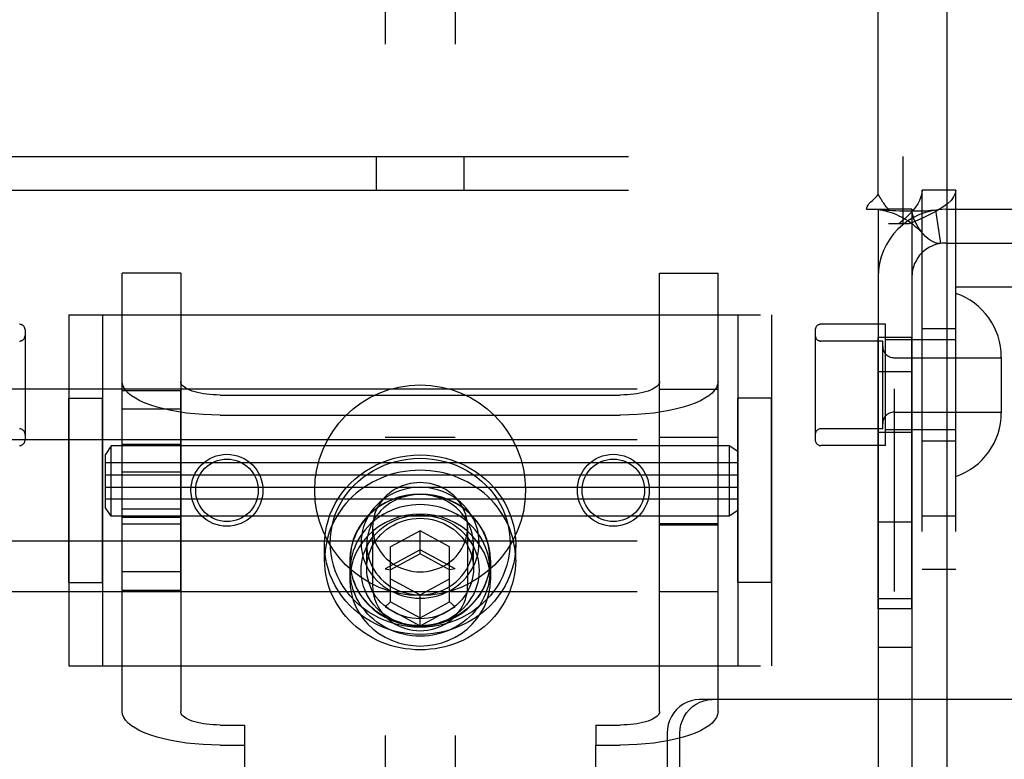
# Model space of a CAD drawing. Header units: inches. Extents: x 0 to 224, y 0 to 145.
# Tile 10 of 62: x 53.02 to 54.77, y 54.98 to 56.3. Entities that reach past the tile are written whole.
import ezdxf

# ---------------------------------------------------------------- set-up
doc = ezdxf.new("R2010")
doc.units = ezdxf.units.IN
doc.header["$LTSCALE"] = 12.302632
doc.header["$MEASUREMENT"] = 0
doc.linetypes.add('HIDDEN', pattern=[0.2, 0.1, -0.1])
doc.layers.get('0').update_dxf_attribs({"linetype": 'CONTINUOUS'})
doc.layers.add('02___PRT_ALL_AXES', color=7, linetype='CONTINUOUS')
doc.layers.add('DEFAULT_2', color=8, linetype='HIDDEN')

msp = doc.modelspace()

# ---------------------------------------------------------------- linework, layer by layer
at = {"color": 3, "linetype": 'Continuous'}
msp.add_line((54.6668, 23.4377), (54.6668, 85.7297), dxfattribs=at)
at = {"layer": '02___PRT_ALL_AXES', "color": 8, "linetype": 'HIDDEN'}
for p, q in [((54.6223, 52.9247), (54.6223, 55.9927)), ((54.6823, 52.9247), (54.6823, 55.9927)), ((54.5573, 55.7542), (54.4423, 55.7542)), ((54.5573, 55.5382), (54.5573, 55.7542)), ((54.6823, 55.7462), (54.6223, 55.7462)), ((54.5443, 55.2477), (54.5443, 55.7307)), ((54.6043, 55.7307), (54.5443, 55.7307)), ((54.6043, 55.2477), (54.6043, 55.7307)), ((54.6043, 55.6697), (54.5443, 55.6697)), ((54.1553, 55.2787), (54.1553, 55.6387)), ((54.1553, 55.6387), (54.2593, 55.6387)), ((54.2593, 55.2787), (54.2593, 55.6387)), ((53.1043, 55.2947), (53.1043, 55.6227)), ((53.1043, 55.6227), (53.1643, 55.6227)), ((53.1643, 55.2947), (53.1643, 55.6227)), ((53.1993, 55.281), (53.1993, 55.6364)), ((53.1993, 55.6364), (53.3033, 55.6364)), ((53.3033, 55.281), (53.3033, 55.6364)), ((54.2943, 55.2947), (54.2943, 55.6227)), ((54.3543, 55.6227), (54.2943, 55.6227)), ((54.3543, 55.2947), (54.3543, 55.6227)), ((53.1993, 55.6036), (53.3033, 55.6036)), ((54.1553, 55.5531), (54.2593, 55.5531)), ((54.6043, 55.5617), (54.5443, 55.5617)), ((54.2793, 55.5376), (53.1793, 55.5376)), ((53.3033, 55.5401), (53.1993, 55.5401)), ((54.5573, 55.5382), (54.4423, 55.5382)), ((54.6823, 55.5462), (54.6223, 55.5462)), ((53.1693, 55.4426), (53.1693, 55.5076)), ((54.2943, 55.5076), (53.1693, 55.5076)), ((53.1993, 55.4915), (53.3033, 55.4915)), ((54.2943, 55.4426), (53.1693, 55.4426)), ((54.2793, 55.4126), (53.1793, 55.4126)), ((53.1993, 55.4259), (53.3033, 55.4259)), ((54.6823, 55.4127), (54.6223, 55.4127)), ((53.3033, 55.4101), (53.1993, 55.4101)), ((54.1553, 55.3971), (54.2593, 55.3971)), ((54.6043, 55.4017), (54.5443, 55.4017)), ((53.5593, 55.3346), (53.5593, 55.3619)), ((53.8993, 55.3346), (53.8993, 55.3619)), ((53.6043, 55.3346), (53.6043, 55.299)), ((53.6048, 55.3161), (53.6048, 55.3346)), ((53.8538, 55.3161), (53.8538, 55.3346)), ((53.8543, 55.3346), (53.8543, 55.299)), ((53.1993, 55.3139), (53.3033, 55.3139)), ((54.6823, 55.3177), (54.6223, 55.3177)), ((53.1043, 55.2947), (53.1643, 55.2947)), ((54.3543, 55.2947), (54.2943, 55.2947)), ((53.1993, 55.281), (53.3033, 55.281)), ((54.1553, 55.2787), (54.2593, 55.2787)), ((54.6043, 55.2657), (54.5443, 55.2657)), ((54.6043, 55.2477), (54.5443, 55.2477)), ((54.6043, 55.1787), (54.5443, 55.1787))]:
    msp.add_line(p, q, dxfattribs=at)
for points in [[(53.8993, 55.3346), (53.899, 55.3429), (53.8983, 55.3513), (53.8972, 55.3595), (53.8955, 55.3678), (53.8935, 55.3759), (53.8909, 55.3839), (53.888, 55.3918), (53.8846, 55.3995), (53.8807, 55.4071), (53.8765, 55.4144), (53.8718, 55.4216), (53.8668, 55.4285), (53.8614, 55.4351), (53.8556, 55.4414), (53.8495, 55.4475), (53.843, 55.4533), (53.8362, 55.4587), (53.8292, 55.4638), (53.8218, 55.4685), (53.8143, 55.4729), (53.8064, 55.4769), (53.7984, 55.4805), (53.7902, 55.4837), (53.7818, 55.4865), (53.7733, 55.4889), (53.7646, 55.4908), (53.7559, 55.4923), (53.747, 55.4934), (53.7382, 55.4941), (53.7293, 55.4943), (53.7204, 55.4941), (53.7115, 55.4934), (53.7027, 55.4923), (53.6939, 55.4908), (53.6853, 55.4889), (53.6767, 55.4865), (53.6683, 55.4837), (53.6601, 55.4805), (53.6521, 55.4769), (53.6443, 55.4729), (53.6367, 55.4685), (53.6293, 55.4638), (53.6223, 55.4587), (53.6155, 55.4533), (53.6091, 55.4475), (53.6029, 55.4414), (53.5971, 55.4351), (53.5917, 55.4285), (53.5867, 55.4216), (53.582, 55.4144), (53.5778, 55.4071), (53.574, 55.3995), (53.5705, 55.3918), (53.5676, 55.3839), (53.5651, 55.3759), (53.563, 55.3678), (53.5614, 55.3595), (53.5602, 55.3513), (53.5595, 55.3429), (53.5593, 55.3346)], [(53.8543, 55.3346), (53.8536, 55.3469), (53.8515, 55.359), (53.8481, 55.3709), (53.8435, 55.3823), (53.8375, 55.3933), (53.8304, 55.4036), (53.8221, 55.4132), (53.8129, 55.4218), (53.8027, 55.4296), (53.7918, 55.4363), (53.7801, 55.4419), (53.7679, 55.4463), (53.7552, 55.4494), (53.7423, 55.4514), (53.7293, 55.452), (53.7162, 55.4514), (53.7033, 55.4494), (53.6906, 55.4463), (53.6784, 55.4419), (53.6668, 55.4363), (53.6558, 55.4296), (53.6456, 55.4218), (53.6364, 55.4132), (53.6281, 55.4036), (53.621, 55.3933), (53.6151, 55.3823), (53.6104, 55.3709), (53.607, 55.359), (53.605, 55.3469), (53.6043, 55.3346)], [(53.8538, 55.3346), (53.8535, 55.3416), (53.8529, 55.3487), (53.8517, 55.3556), (53.8501, 55.3626), (53.8481, 55.3694), (53.8457, 55.376), (53.8428, 55.3826), (53.8395, 55.3889), (53.8358, 55.3951), (53.8317, 55.401), (53.8273, 55.4067), (53.8224, 55.4121), (53.8173, 55.4173), (53.8118, 55.4221), (53.806, 55.4266), (53.8, 55.4308), (53.7937, 55.4347), (53.7871, 55.4381), (53.7804, 55.4412), (53.7734, 55.4439), (53.7663, 55.4463), (53.7591, 55.4481), (53.7517, 55.4496), (53.7443, 55.4507), (53.7368, 55.4513), (53.7293, 55.4515), (53.7217, 55.4513), (53.7143, 55.4507), (53.7068, 55.4496), (53.6995, 55.4481), (53.6922, 55.4463), (53.6851, 55.4439), (53.6782, 55.4412), (53.6714, 55.4381), (53.6648, 55.4347), (53.6585, 55.4308), (53.6525, 55.4266), (53.6467, 55.4221), (53.6412, 55.4173), (53.6361, 55.4121), (53.6313, 55.4067), (53.6268, 55.401), (53.6227, 55.3951), (53.619, 55.3889), (53.6157, 55.3826), (53.6128, 55.376), (53.6104, 55.3694), (53.6084, 55.3626), (53.6068, 55.3556), (53.6057, 55.3487), (53.605, 55.3416), (53.6048, 55.3346)], [(53.8538, 55.3161), (53.8535, 55.3232), (53.8529, 55.3302), (53.8517, 55.3372), (53.8501, 55.3441), (53.8481, 55.3509), (53.8457, 55.3576), (53.8428, 55.3641), (53.8395, 55.3705), (53.8358, 55.3766), (53.8317, 55.3825), (53.8273, 55.3882), (53.8224, 55.3937), (53.8173, 55.3988), (53.8118, 55.4037), (53.806, 55.4082), (53.8, 55.4124), (53.7937, 55.4162), (53.7871, 55.4197), (53.7804, 55.4228), (53.7734, 55.4255), (53.7663, 55.4278), (53.7591, 55.4297), (53.7517, 55.4312), (53.7443, 55.4322), (53.7368, 55.4329), (53.7293, 55.4331), (53.7217, 55.4329), (53.7143, 55.4322), (53.7068, 55.4312), (53.6995, 55.4297), (53.6922, 55.4278), (53.6851, 55.4255), (53.6782, 55.4228), (53.6714, 55.4197), (53.6648, 55.4162), (53.6585, 55.4124), (53.6525, 55.4082), (53.6467, 55.4037), (53.6412, 55.3988), (53.6361, 55.3937), (53.6313, 55.3882), (53.6268, 55.3825), (53.6227, 55.3766), (53.619, 55.3705), (53.6157, 55.3641), (53.6128, 55.3576), (53.6104, 55.3509), (53.6084, 55.3441), (53.6068, 55.3372), (53.6057, 55.3302), (53.605, 55.3232), (53.6048, 55.3161)], [(53.8543, 55.299), (53.8536, 55.3113), (53.8515, 55.3234), (53.8481, 55.3353), (53.8435, 55.3468), (53.8375, 55.3577), (53.8304, 55.368), (53.8221, 55.3776), (53.8129, 55.3863), (53.8027, 55.394), (53.7918, 55.4007), (53.7801, 55.4063), (53.7679, 55.4107), (53.7552, 55.4139), (53.7423, 55.4158), (53.7293, 55.4164), (53.7162, 55.4158), (53.7033, 55.4139), (53.6906, 55.4107), (53.6784, 55.4063), (53.6668, 55.4007), (53.6558, 55.394), (53.6456, 55.3863), (53.6364, 55.3776), (53.6281, 55.368), (53.621, 55.3577), (53.6151, 55.3468), (53.6104, 55.3353), (53.607, 55.3234), (53.605, 55.3113), (53.6043, 55.299)], [(53.8993, 55.3346), (53.899, 55.3262), (53.8983, 55.3179), (53.8972, 55.3096), (53.8955, 55.3013), (53.8935, 55.2932), (53.8909, 55.2852), (53.888, 55.2773), (53.8846, 55.2696), (53.8807, 55.262), (53.8765, 55.2547), (53.8718, 55.2476), (53.8668, 55.2407), (53.8614, 55.234), (53.8556, 55.2277), (53.8495, 55.2216), (53.843, 55.2158), (53.8362, 55.2104), (53.8292, 55.2053), (53.8218, 55.2006), (53.8143, 55.1962), (53.8064, 55.1922), (53.7984, 55.1886), (53.7902, 55.1854), (53.7818, 55.1826), (53.7733, 55.1803), (53.7646, 55.1783), (53.7559, 55.1768), (53.747, 55.1757), (53.7382, 55.175), (53.7293, 55.1748), (53.7204, 55.175), (53.7115, 55.1757), (53.7027, 55.1768), (53.6939, 55.1783), (53.6853, 55.1803), (53.6767, 55.1826), (53.6683, 55.1854), (53.6601, 55.1886), (53.6521, 55.1922), (53.6443, 55.1962), (53.6367, 55.2006), (53.6293, 55.2053), (53.6223, 55.2104), (53.6155, 55.2158), (53.6091, 55.2216), (53.6029, 55.2277), (53.5971, 55.234), (53.5917, 55.2407), (53.5867, 55.2476), (53.582, 55.2547), (53.5778, 55.262), (53.574, 55.2696), (53.5705, 55.2773), (53.5676, 55.2852), (53.5651, 55.2932), (53.563, 55.3013), (53.5614, 55.3096), (53.5602, 55.3179), (53.5595, 55.3262), (53.5593, 55.3346)], [(53.6043, 55.3346), (53.605, 55.3222), (53.607, 55.3101), (53.6104, 55.2983), (53.6151, 55.2868), (53.621, 55.2758), (53.6281, 55.2655), (53.6364, 55.256), (53.6456, 55.2473), (53.6558, 55.2395), (53.6668, 55.2328), (53.6784, 55.2273), (53.6906, 55.2228), (53.7033, 55.2197), (53.7162, 55.2177), (53.7293, 55.2171), (53.7423, 55.2177), (53.7552, 55.2197), (53.7679, 55.2228), (53.7801, 55.2273), (53.7918, 55.2328), (53.8027, 55.2395), (53.8129, 55.2473), (53.8221, 55.256), (53.8304, 55.2655), (53.8375, 55.2758), (53.8435, 55.2868), (53.8481, 55.2983), (53.8515, 55.3101), (53.8536, 55.3222), (53.8543, 55.3346)], [(53.8538, 55.3346), (53.8535, 55.3275), (53.8529, 55.3205), (53.8517, 55.3135), (53.8501, 55.3066), (53.8481, 55.2998), (53.8457, 55.2931), (53.8428, 55.2865), (53.8395, 55.2802), (53.8358, 55.274), (53.8317, 55.2681), (53.8273, 55.2624), (53.8224, 55.257), (53.8173, 55.2518), (53.8118, 55.247), (53.806, 55.2425), (53.8, 55.2383), (53.7937, 55.2344), (53.7871, 55.231), (53.7804, 55.2279), (53.7734, 55.2252), (53.7663, 55.2229), (53.7591, 55.221), (53.7517, 55.2195), (53.7443, 55.2184), (53.7368, 55.2178), (53.7293, 55.2176), (53.7217, 55.2178), (53.7143, 55.2184), (53.7068, 55.2195), (53.6995, 55.221), (53.6922, 55.2229), (53.6851, 55.2252), (53.6782, 55.2279), (53.6714, 55.231), (53.6648, 55.2344), (53.6585, 55.2383), (53.6525, 55.2425), (53.6467, 55.247), (53.6412, 55.2518), (53.6361, 55.257), (53.6313, 55.2624), (53.6268, 55.2681), (53.6227, 55.274), (53.619, 55.2802), (53.6157, 55.2865), (53.6128, 55.2931), (53.6104, 55.2998), (53.6084, 55.3066), (53.6068, 55.3135), (53.6057, 55.3205), (53.605, 55.3275), (53.6048, 55.3346)], [(53.8538, 55.3161), (53.8535, 55.309), (53.8529, 55.302), (53.8517, 55.295), (53.8501, 55.2881), (53.8481, 55.2813), (53.8457, 55.2746), (53.8428, 55.2681), (53.8395, 55.2617), (53.8358, 55.2556), (53.8317, 55.2496), (53.8273, 55.2439), (53.8224, 55.2385), (53.8173, 55.2334), (53.8118, 55.2285), (53.806, 55.224), (53.8, 55.2198), (53.7937, 55.216), (53.7871, 55.2125), (53.7804, 55.2094), (53.7734, 55.2067), (53.7663, 55.2044), (53.7591, 55.2025), (53.7517, 55.201), (53.7443, 55.1999), (53.7368, 55.1993), (53.7293, 55.1991), (53.7217, 55.1993), (53.7143, 55.1999), (53.7068, 55.201), (53.6995, 55.2025), (53.6922, 55.2044), (53.6851, 55.2067), (53.6782, 55.2094), (53.6714, 55.2125), (53.6648, 55.216), (53.6585, 55.2198), (53.6525, 55.224), (53.6467, 55.2285), (53.6412, 55.2334), (53.6361, 55.2385), (53.6313, 55.2439), (53.6268, 55.2496), (53.6227, 55.2556), (53.619, 55.2617), (53.6157, 55.2681), (53.6128, 55.2746), (53.6104, 55.2813), (53.6084, 55.2881), (53.6068, 55.295), (53.6057, 55.302), (53.605, 55.309), (53.6048, 55.3161)], [(53.6043, 55.299), (53.605, 55.2866), (53.607, 55.2746), (53.6104, 55.2627), (53.6151, 55.2512), (53.621, 55.2403), (53.6281, 55.2299), (53.6364, 55.2204), (53.6456, 55.2117), (53.6558, 55.204), (53.6668, 55.1973), (53.6784, 55.1917), (53.6906, 55.1873), (53.7033, 55.1841), (53.7162, 55.1822), (53.7293, 55.1815), (53.7423, 55.1822), (53.7552, 55.1841), (53.7679, 55.1873), (53.7801, 55.1917), (53.7918, 55.1973), (53.8027, 55.204), (53.8129, 55.2117), (53.8221, 55.2204), (53.8304, 55.2299), (53.8375, 55.2403), (53.8435, 55.2512), (53.8481, 55.2627), (53.8515, 55.2746), (53.8536, 55.2866), (53.8543, 55.299)]]:
    msp.add_lwpolyline(points, dxfattribs=at)
for centre, radius in [((53.7293, 55.4587), 0.1875), ((53.3855, 55.4587), 0.064), ((54.073, 55.4587), 0.064), ((53.3855, 55.4587), 0.0556), ((54.073, 55.4587), 0.0556)]:
    msp.add_circle(centre, radius, dxfattribs=at)
at = {"layer": 'DEFAULT_2', "color": 8, "linetype": 'HIDDEN'}
for p, q in [((53.6668, 57.4827), (53.6668, 52.2327)), ((53.7918, 57.4827), (53.7918, 52.2327)), ((54.5443, 55.9849), (54.5443, 56.8337)), ((52.8698, 56.0527), (54.5888, 56.0527)), ((53.6513, 56.0527), (53.6513, 55.9927)), ((53.8073, 56.0527), (53.8073, 55.9927)), ((54.5888, 55.9327), (54.5888, 56.0527)), ((52.8698, 55.9927), (54.5888, 55.9927)), ((54.6223, 52.9247), (54.6223, 55.9927)), ((54.6823, 55.9927), (54.6223, 55.9927)), ((54.6823, 52.9247), (54.6823, 55.9927)), ((54.5234, 55.9587), (54.5626, 55.9587)), ((54.5443, 55.9587), (54.5443, 52.9587)), ((54.6043, 55.9587), (54.5626, 55.9587)), ((54.6043, 55.9587), (54.6043, 52.9587)), ((54.6465, 55.9574), (54.6554, 55.898)), ((54.6643, 55.9587), (55.0743, 55.9587)), ((54.5993, 55.9327), (54.5623, 55.9327)), ((54.6643, 55.8987), (55.0743, 55.8987)), ((54.6825, 55.8207), (54.6825, 55.8987)), ((53.1993, 55.0648), (53.1993, 55.8451)), ((53.3033, 55.8451), (53.1993, 55.8451)), ((53.3033, 55.8451), (53.3033, 55.0648)), ((54.1553, 55.0648), (54.1553, 55.8451)), ((54.1553, 55.8451), (54.2593, 55.8451)), ((54.2593, 55.0648), (54.2593, 55.8451)), ((54.6825, 55.8207), (55.1465, 55.8207)), ((53.1043, 55.7712), (53.1043, 55.1462)), ((53.1043, 55.7712), (54.3543, 55.7712)), ((53.1643, 55.7712), (53.1643, 55.1462)), ((54.2943, 55.7712), (54.2943, 55.1462)), ((54.3543, 55.7712), (54.3543, 55.1462)), ((53.0263, 55.7442), (53.0263, 55.5482)), ((54.4323, 55.7442), (54.4323, 55.5482)), ((54.6823, 55.7262), (54.5573, 55.7262)), ((54.5523, 55.7242), (54.4423, 55.7242)), ((54.5523, 55.5682), (54.5523, 55.7242)), ((54.5723, 55.6947), (54.7633, 55.6947)), ((54.7633, 55.6957), (54.7633, 55.5967)), ((52.8853, 55.6391), (54.5733, 55.6391)), ((54.5733, 55.2783), (54.5733, 55.6391)), ((53.3733, 55.6282), (54.0853, 55.6282)), ((53.3733, 55.5926), (54.0853, 55.5926)), ((54.5723, 55.5977), (54.7633, 55.5977)), ((54.5523, 55.5682), (54.4423, 55.5682)), ((53.7918, 55.5527), (53.6668, 55.5527)), ((54.6823, 55.5662), (54.5573, 55.5662)), ((52.8853, 55.5489), (54.5733, 55.5489)), ((53.1793, 55.5376), (53.1693, 55.5226)), ((53.1793, 55.4126), (53.1793, 55.5376)), ((54.2793, 55.5376), (54.2793, 55.4126)), ((54.2943, 55.5276), (54.2793, 55.5376)), ((53.1693, 55.4861), (53.1693, 55.5226)), ((53.1693, 55.4861), (54.2943, 55.4861)), ((53.1693, 55.4276), (53.1693, 55.4641)), ((53.1693, 55.4641), (54.2943, 55.4641)), ((53.1793, 55.4126), (53.1693, 55.4276)), ((53.7918, 55.4127), (53.6668, 55.4127)), ((54.2943, 55.4226), (54.2793, 55.4126)), ((53.1993, 55.3987), (53.3033, 55.3987)), ((53.6448, 55.393), (53.6448, 55.2887)), ((53.8138, 55.393), (53.8138, 55.2887)), ((54.2593, 55.3987), (54.1553, 55.3987)), ((53.7293, 55.3864), (53.6768, 55.358)), ((53.7293, 55.3454), (53.7293, 55.3864)), ((53.7818, 55.358), (53.7293, 55.3864)), ((52.8853, 55.3685), (54.5733, 55.3685)), ((53.6343, 55.3195), (53.6343, 55.3619)), ((53.6768, 55.26), (53.6768, 55.358)), ((53.7818, 55.26), (53.7818, 55.358)), ((53.8243, 55.3195), (53.8243, 55.3619)), ((53.7293, 55.3528), (53.6668, 55.3189)), ((53.7293, 55.3454), (53.6768, 55.3169)), ((53.7918, 55.3189), (53.7293, 55.3528)), ((53.7818, 55.3169), (53.7293, 55.3454)), ((53.6668, 55.3189), (53.6768, 55.3169)), ((53.7918, 55.3189), (53.7818, 55.3169)), ((53.6768, 55.301), (53.7293, 55.2725)), ((53.7293, 55.2725), (53.7818, 55.301)), ((52.8853, 55.2783), (54.5733, 55.2783)), ((53.7293, 55.2172), (53.7293, 55.2725)), ((53.6668, 55.2511), (53.6768, 55.26)), ((53.6768, 55.26), (53.7293, 55.2315)), ((53.7293, 55.2315), (53.7818, 55.26)), ((53.7918, 55.2511), (53.7818, 55.26)), ((53.6668, 55.2511), (53.7293, 55.2172)), ((53.7293, 55.2172), (53.7918, 55.2511)), ((53.1043, 55.1462), (54.3543, 55.1462)), ((54.8113, 55.0862), (54.226, 55.0862)), ((53.3733, 55.0409), (53.4168, 55.0409)), ((53.4168, 55.0409), (53.4168, 55.0053)), ((54.0418, 55.0409), (54.0418, 55.0053)), ((54.0418, 55.0409), (54.0853, 55.0409)), ((54.1687, 55.0262), (54.1687, 54.6022)), ((54.1915, 54.6022), (54.1915, 55.0262)), ((53.3733, 55.0053), (53.4168, 55.0053)), ((53.4168, 55.0053), (53.4168, 54.0656)), ((54.0418, 54.0656), (54.0418, 55.0053)), ((54.0418, 55.0053), (54.0853, 55.0053))]:
    msp.add_line(p, q, dxfattribs=at)
for points in [[(54.6223, 55.9927), (54.6218, 55.9867), (54.6204, 55.9807), (54.618, 55.9747), (54.6148, 55.9687), (54.6108, 55.9627), (54.606, 55.9567), (54.6005, 55.9507), (54.5944, 55.9447), (54.5878, 55.9387), (54.5808, 55.9327)], [(54.6823, 55.9927), (54.6813, 55.9867), (54.6785, 55.9807), (54.6738, 55.9747), (54.6674, 55.9687), (54.6593, 55.9627), (54.6497, 55.9567), (54.6387, 55.9507), (54.6265, 55.9447), (54.6133, 55.9387), (54.5993, 55.9327)], [(54.5234, 55.9587), (54.524, 55.9611), (54.5249, 55.9634), (54.5262, 55.9659), (54.5278, 55.9682), (54.5295, 55.9703), (54.5313, 55.9722), (54.5334, 55.9741)], [(54.5334, 55.9741), (54.5378, 55.9782), (54.5401, 55.9803), (54.5423, 55.9826), (54.5443, 55.9849)], [(54.5528, 55.9715), (54.5503, 55.9756), (54.5489, 55.9779), (54.5474, 55.9803), (54.5458, 55.9826), (54.5443, 55.9849)], [(54.5626, 55.9587), (54.5604, 55.9611), (54.5585, 55.9633), (54.5568, 55.9655), (54.5554, 55.9676), (54.5541, 55.9696), (54.5528, 55.9715)], [(54.5473, 55.9581), (54.546, 55.9582), (54.5447, 55.9585), (54.5443, 55.9587)], [(54.6465, 55.9574), (54.638, 55.9564), (54.629, 55.9557), (54.62, 55.9554), (54.6112, 55.9552), (54.603, 55.9552), (54.5954, 55.9553), (54.5884, 55.9555), (54.5819, 55.9557), (54.5757, 55.956), (54.57, 55.9563), (54.5645, 55.9566), (54.5595, 55.9569), (54.555, 55.9573), (54.5512, 55.9576), (54.5482, 55.958), (54.5467, 55.9582)], [(54.5473, 55.9581), (54.5504, 55.9576), (54.5538, 55.9569), (54.5573, 55.956), (54.5611, 55.955), (54.5649, 55.9539), (54.5689, 55.9525), (54.5729, 55.951), (54.5769, 55.9493), (54.5811, 55.9474), (54.5852, 55.9454), (54.5893, 55.9431), (54.5934, 55.9407), (54.5975, 55.9381), (54.6016, 55.9353), (54.6057, 55.9322), (54.6097, 55.929), (54.6137, 55.9255), (54.6177, 55.9218), (54.6216, 55.9177), (54.6243, 55.9148)], [(54.6243, 55.9148), (54.6238, 55.9154), (54.6194, 55.9208), (54.6153, 55.9268), (54.6116, 55.9332), (54.6085, 55.9399), (54.6062, 55.9466), (54.6047, 55.9529), (54.6043, 55.9587)], [(54.6554, 55.898), (54.6519, 55.8979), (54.6478, 55.8985), (54.6432, 55.9), (54.6383, 55.9026), (54.6333, 55.9061), (54.6284, 55.9105), (54.6243, 55.9148)], [(53.3733, 55.5926), (53.358, 55.5929), (53.343, 55.5935), (53.3282, 55.5947), (53.3137, 55.5962), (53.2997, 55.5982), (53.2863, 55.6006), (53.2735, 55.6034), (53.2614, 55.6066), (53.2502, 55.6101), (53.24, 55.6139), (53.2307, 55.618), (53.2226, 55.6224), (53.2156, 55.627), (53.2098, 55.6318), (53.2052, 55.6367), (53.2019, 55.6418), (53.1999, 55.6469), (53.1993, 55.6522)], [(53.3733, 55.6282), (53.3671, 55.6283), (53.3611, 55.6286), (53.3551, 55.629), (53.3493, 55.6297), (53.3437, 55.6305), (53.3383, 55.6314), (53.3331, 55.6325), (53.3283, 55.6338), (53.3238, 55.6352), (53.3196, 55.6368), (53.3159, 55.6384), (53.3126, 55.6402), (53.3098, 55.642), (53.3075, 55.644), (53.3056, 55.646), (53.3043, 55.648), (53.3035, 55.6501), (53.3033, 55.6522)], [(54.1553, 55.6522), (54.155, 55.6501), (54.1542, 55.648), (54.1529, 55.646), (54.151, 55.644), (54.1487, 55.642), (54.1459, 55.6402), (54.1426, 55.6384), (54.1389, 55.6368), (54.1348, 55.6352), (54.1303, 55.6338), (54.1254, 55.6325), (54.1203, 55.6314), (54.1148, 55.6305), (54.1092, 55.6297), (54.1034, 55.629), (54.0974, 55.6286), (54.0914, 55.6283), (54.0853, 55.6282)], [(54.2593, 55.6522), (54.2586, 55.6469), (54.2566, 55.6418), (54.2533, 55.6367), (54.2488, 55.6318), (54.243, 55.627), (54.2359, 55.6224), (54.2278, 55.618), (54.2185, 55.6139), (54.2083, 55.6101), (54.1971, 55.6066), (54.1851, 55.6034), (54.1723, 55.6006), (54.1588, 55.5982), (54.1448, 55.5962), (54.1303, 55.5947), (54.1155, 55.5935), (54.1005, 55.5929), (54.0853, 55.5926)], [(53.5593, 55.3619), (53.5596, 55.3726), (53.5608, 55.3833), (53.5627, 55.394), (53.5654, 55.4046), (53.5689, 55.415), (53.5731, 55.4252), (53.5781, 55.435), (53.5838, 55.4446), (53.5902, 55.4538), (53.5972, 55.4625), (53.6048, 55.4707), (53.613, 55.4785), (53.6218, 55.4857), (53.631, 55.4923), (53.6407, 55.4983), (53.6509, 55.5037), (53.6614, 55.5084), (53.6722, 55.5124), (53.6833, 55.5157), (53.6946, 55.5183), (53.7061, 55.5202), (53.7176, 55.5213), (53.7293, 55.5217), (53.7409, 55.5213), (53.7525, 55.5202), (53.7639, 55.5183), (53.7752, 55.5157), (53.7863, 55.5124), (53.7971, 55.5084), (53.8076, 55.5037), (53.8178, 55.4983), (53.8275, 55.4923), (53.8367, 55.4857), (53.8455, 55.4785), (53.8537, 55.4707), (53.8613, 55.4625), (53.8683, 55.4538), (53.8747, 55.4446), (53.8804, 55.4351), (53.8854, 55.4252), (53.8896, 55.415), (53.8931, 55.4046), (53.8958, 55.394), (53.8977, 55.3833), (53.8989, 55.3726), (53.8993, 55.3619)], [(53.5693, 55.3653), (53.5696, 55.3754), (53.5707, 55.3855), (53.5725, 55.3955), (53.5751, 55.4055), (53.5783, 55.4153), (53.5823, 55.4249), (53.587, 55.4342), (53.5924, 55.4432), (53.5983, 55.4518), (53.6049, 55.46), (53.6121, 55.4678), (53.6199, 55.475), (53.6281, 55.4818), (53.6368, 55.488), (53.646, 55.4937), (53.6555, 55.4988), (53.6654, 55.5032), (53.6756, 55.507), (53.686, 55.5101), (53.6966, 55.5125), (53.7074, 55.5143), (53.7183, 55.5153), (53.7293, 55.5157), (53.7402, 55.5153), (53.7511, 55.5143), (53.7619, 55.5125), (53.7725, 55.5101), (53.783, 55.507), (53.7931, 55.5032), (53.803, 55.4988), (53.8126, 55.4937), (53.8217, 55.4881), (53.8304, 55.4818), (53.8387, 55.4751), (53.8464, 55.4678), (53.8536, 55.46), (53.8602, 55.4518), (53.8662, 55.4432), (53.8715, 55.4342), (53.8762, 55.4249), (53.8802, 55.4153), (53.8834, 55.4055), (53.886, 55.3955), (53.8878, 55.3855), (53.8889, 55.3754), (53.8893, 55.3653)], [(53.8343, 55.3653), (53.834, 55.3725), (53.8331, 55.3797), (53.8317, 55.3869), (53.8297, 55.3941), (53.8271, 55.4011), (53.824, 55.4079), (53.8203, 55.4145), (53.8161, 55.4208), (53.8114, 55.4267), (53.8063, 55.4324), (53.8008, 55.4376), (53.7948, 55.4424), (53.7885, 55.4468), (53.7819, 55.4507), (53.7749, 55.4542), (53.7677, 55.4572), (53.7603, 55.4596), (53.7527, 55.4615), (53.7449, 55.4629), (53.7371, 55.4637), (53.7293, 55.464), (53.7214, 55.4637), (53.7136, 55.4629), (53.7058, 55.4615), (53.6982, 55.4596), (53.6908, 55.4572), (53.6836, 55.4542), (53.6766, 55.4507), (53.67, 55.4468), (53.6637, 55.4424), (53.6577, 55.4376), (53.6522, 55.4323), (53.6471, 55.4267), (53.6424, 55.4208), (53.6382, 55.4145), (53.6345, 55.4079), (53.6314, 55.4011), (53.6288, 55.3941), (53.6268, 55.3869), (53.6254, 55.3797), (53.6245, 55.3725), (53.6243, 55.3653)], [(53.7293, 55.4724), (53.7232, 55.4722), (53.7172, 55.4716), (53.7113, 55.4706), (53.7055, 55.4692), (53.6997, 55.4674), (53.6942, 55.4653), (53.6888, 55.4627), (53.6836, 55.4598), (53.6786, 55.4566), (53.6739, 55.4531), (53.6695, 55.4492), (53.6654, 55.445), (53.6616, 55.4406), (53.6582, 55.436), (53.6551, 55.4311), (53.6524, 55.426), (53.6501, 55.4208), (53.6482, 55.4154), (53.6467, 55.4099), (53.6456, 55.4043), (53.645, 55.3987), (53.6448, 55.393)], [(53.8138, 55.393), (53.8135, 55.3987), (53.8129, 55.4043), (53.8118, 55.4099), (53.8103, 55.4154), (53.8084, 55.4208), (53.8061, 55.426), (53.8034, 55.4311), (53.8003, 55.436), (53.7969, 55.4406), (53.7931, 55.445), (53.789, 55.4492), (53.7846, 55.4531), (53.7799, 55.4566), (53.7749, 55.4598), (53.7698, 55.4627), (53.7644, 55.4653), (53.7588, 55.4674), (53.7531, 55.4692), (53.7472, 55.4706), (53.7413, 55.4716), (53.7353, 55.4722), (53.7293, 55.4724)], [(53.8243, 55.3619), (53.824, 55.3684), (53.8232, 55.3749), (53.822, 55.3815), (53.8201, 55.3879), (53.8178, 55.3942), (53.815, 55.4004), (53.8116, 55.4064), (53.8078, 55.4121), (53.8036, 55.4175), (53.799, 55.4226), (53.794, 55.4273), (53.7886, 55.4316), (53.7829, 55.4356), (53.7769, 55.4392), (53.7706, 55.4423), (53.764, 55.445), (53.7573, 55.4472), (53.7504, 55.4489), (53.7434, 55.4502), (53.7364, 55.4509), (53.7293, 55.4512), (53.7221, 55.4509), (53.7151, 55.4502), (53.7081, 55.4489), (53.7012, 55.4472), (53.6945, 55.445), (53.6879, 55.4423), (53.6817, 55.4392), (53.6756, 55.4356), (53.6699, 55.4316), (53.6645, 55.4273), (53.6595, 55.4225), (53.6549, 55.4175), (53.6507, 55.4121), (53.6469, 55.4064), (53.6435, 55.4004), (53.6407, 55.3942), (53.6384, 55.3879), (53.6366, 55.3815), (53.6353, 55.3749), (53.6345, 55.3684), (53.6343, 55.3619)], [(53.6243, 55.3161), (53.6245, 55.3233), (53.6254, 55.3305), (53.6268, 55.3377), (53.6288, 55.3448), (53.6314, 55.3518), (53.6345, 55.3586), (53.6382, 55.3652), (53.6424, 55.3715), (53.6471, 55.3775), (53.6522, 55.3831), (53.6577, 55.3883), (53.6637, 55.3931), (53.67, 55.3975), (53.6766, 55.4015), (53.6836, 55.4049), (53.6908, 55.4079), (53.6982, 55.4104), (53.7058, 55.4123), (53.7136, 55.4136), (53.7214, 55.4145), (53.7293, 55.4148), (53.7371, 55.4145), (53.7449, 55.4136), (53.7527, 55.4123), (53.7603, 55.4104), (53.7677, 55.4079), (53.7749, 55.4049), (53.7819, 55.4015), (53.7885, 55.3975), (53.7948, 55.3931), (53.8008, 55.3883), (53.8063, 55.3831), (53.8114, 55.3775), (53.8161, 55.3715), (53.8203, 55.3652), (53.824, 55.3586), (53.8271, 55.3518), (53.8297, 55.3448), (53.8317, 55.3377), (53.8331, 55.3305), (53.834, 55.3233), (53.8343, 55.3161)], [(53.6343, 55.3195), (53.6345, 55.326), (53.6353, 55.3325), (53.6366, 55.339), (53.6384, 55.3455), (53.6407, 55.3518), (53.6435, 55.358), (53.6469, 55.364), (53.6507, 55.3697), (53.6549, 55.3751), (53.6595, 55.3801), (53.6645, 55.3849), (53.6699, 55.3892), (53.6756, 55.3932), (53.6817, 55.3968), (53.6879, 55.3999), (53.6945, 55.4026), (53.7012, 55.4048), (53.7081, 55.4065), (53.7151, 55.4078), (53.7221, 55.4085), (53.7293, 55.4088), (53.7364, 55.4085), (53.7434, 55.4078), (53.7504, 55.4065), (53.7573, 55.4048), (53.764, 55.4026), (53.7706, 55.3999), (53.7769, 55.3968), (53.7829, 55.3932), (53.7886, 55.3892), (53.794, 55.3849), (53.799, 55.3801), (53.8036, 55.3751), (53.8078, 55.3697), (53.8116, 55.364), (53.815, 55.358), (53.8178, 55.3518), (53.8201, 55.3455), (53.822, 55.339), (53.8232, 55.3325), (53.824, 55.326), (53.8243, 55.3195)], [(53.6448, 55.393), (53.645, 55.3874), (53.6456, 55.3817), (53.6467, 55.3762), (53.6482, 55.3707), (53.6501, 55.3653), (53.6524, 55.3601), (53.6551, 55.355), (53.6582, 55.3501), (53.6616, 55.3455), (53.6654, 55.341), (53.6695, 55.3369), (53.6739, 55.333), (53.6786, 55.3295), (53.6836, 55.3262), (53.6888, 55.3233), (53.6942, 55.3208), (53.6997, 55.3186), (53.7055, 55.3169), (53.7113, 55.3155), (53.7172, 55.3144), (53.7232, 55.3138), (53.7293, 55.3136)], [(53.7293, 55.3136), (53.7353, 55.3138), (53.7413, 55.3144), (53.7472, 55.3155), (53.7531, 55.3169), (53.7588, 55.3186), (53.7644, 55.3208), (53.7698, 55.3233), (53.7749, 55.3262), (53.7799, 55.3295), (53.7846, 55.333), (53.789, 55.3369), (53.7931, 55.341), (53.7969, 55.3455), (53.8003, 55.3501), (53.8034, 55.355), (53.8061, 55.3601), (53.8084, 55.3653), (53.8103, 55.3707), (53.8118, 55.3762), (53.8129, 55.3817), (53.8135, 55.3874), (53.8138, 55.393)], [(53.8993, 55.3619), (53.8989, 55.3512), (53.8977, 55.3405), (53.8958, 55.3298), (53.8931, 55.3193), (53.8896, 55.3089), (53.8854, 55.2987), (53.8804, 55.2888), (53.8747, 55.2792), (53.8684, 55.2701), (53.8613, 55.2613), (53.8537, 55.2531), (53.8455, 55.2454), (53.8367, 55.2382), (53.8275, 55.2315), (53.8178, 55.2255), (53.8076, 55.2202), (53.7971, 55.2155), (53.7863, 55.2114), (53.7752, 55.2081), (53.7639, 55.2055), (53.7525, 55.2037), (53.7409, 55.2025), (53.7293, 55.2022), (53.7176, 55.2025), (53.7061, 55.2037), (53.6946, 55.2055), (53.6833, 55.2081), (53.6722, 55.2114), (53.6614, 55.2155), (53.6509, 55.2202), (53.6408, 55.2255), (53.631, 55.2315), (53.6218, 55.2382), (53.613, 55.2453), (53.6048, 55.2531), (53.5972, 55.2613), (53.5902, 55.2701), (53.5838, 55.2792), (53.5781, 55.2888), (53.5731, 55.2987), (53.5689, 55.3089), (53.5654, 55.3193), (53.5627, 55.3298), (53.5608, 55.3405), (53.5596, 55.3512), (53.5593, 55.3619)], [(53.8893, 55.3653), (53.8889, 55.3552), (53.8878, 55.3452), (53.886, 55.3351), (53.8834, 55.3252), (53.8802, 55.3154), (53.8762, 55.3058), (53.8715, 55.2965), (53.8662, 55.2875), (53.8602, 55.2789), (53.8536, 55.2707), (53.8464, 55.2629), (53.8387, 55.2556), (53.8304, 55.2489), (53.8217, 55.2426), (53.8126, 55.237), (53.803, 55.2319), (53.7931, 55.2275), (53.783, 55.2237), (53.7725, 55.2206), (53.7619, 55.2181), (53.7511, 55.2164), (53.7402, 55.2153), (53.7293, 55.215), (53.7183, 55.2153), (53.7074, 55.2164), (53.6966, 55.2181), (53.686, 55.2206), (53.6756, 55.2237), (53.6654, 55.2275), (53.6555, 55.2319), (53.646, 55.237), (53.6368, 55.2426), (53.6281, 55.2489), (53.6199, 55.2556), (53.6121, 55.2629), (53.605, 55.2707), (53.5984, 55.2789), (53.5924, 55.2875), (53.587, 55.2965), (53.5823, 55.3058), (53.5783, 55.3154), (53.5751, 55.3252), (53.5725, 55.3351), (53.5707, 55.3452), (53.5696, 55.3552), (53.5693, 55.3653)], [(53.6243, 55.3653), (53.6245, 55.3581), (53.6254, 55.3509), (53.6268, 55.3437), (53.6288, 55.3366), (53.6314, 55.3296), (53.6345, 55.3228), (53.6382, 55.3162), (53.6424, 55.3099), (53.6471, 55.3039), (53.6522, 55.2983), (53.6577, 55.2931), (53.6637, 55.2883), (53.67, 55.2839), (53.6766, 55.2799), (53.6836, 55.2765), (53.6908, 55.2735), (53.6983, 55.2711), (53.7059, 55.2692), (53.7136, 55.2678), (53.7214, 55.2669), (53.7293, 55.2667), (53.7371, 55.2669), (53.7449, 55.2678), (53.7527, 55.2692), (53.7603, 55.2711), (53.7677, 55.2735), (53.7749, 55.2765), (53.7819, 55.28), (53.7885, 55.2839), (53.7948, 55.2883), (53.8008, 55.2931), (53.8063, 55.2983), (53.8115, 55.3039), (53.8161, 55.3099), (53.8203, 55.3162), (53.824, 55.3228), (53.8271, 55.3296), (53.8297, 55.3366), (53.8317, 55.3438), (53.8331, 55.351), (53.834, 55.3581), (53.8343, 55.3653)], [(53.6343, 55.3619), (53.6345, 55.3554), (53.6353, 55.3489), (53.6366, 55.3424), (53.6384, 55.3359), (53.6407, 55.3296), (53.6435, 55.3234), (53.6469, 55.3175), (53.6507, 55.3118), (53.6549, 55.3064), (53.6595, 55.3013), (53.6645, 55.2966), (53.6699, 55.2922), (53.6756, 55.2882), (53.6817, 55.2847), (53.688, 55.2815), (53.6945, 55.2788), (53.7012, 55.2766), (53.7081, 55.2749), (53.7151, 55.2736), (53.7222, 55.2729), (53.7293, 55.2726), (53.7364, 55.2729), (53.7434, 55.2736), (53.7504, 55.2749), (53.7573, 55.2766), (53.764, 55.2788), (53.7706, 55.2815), (53.7769, 55.2847), (53.7829, 55.2882), (53.7886, 55.2922), (53.794, 55.2966), (53.799, 55.3013), (53.8036, 55.3064), (53.8079, 55.3118), (53.8116, 55.3175), (53.815, 55.3234), (53.8178, 55.3296), (53.8201, 55.3359), (53.822, 55.3424), (53.8232, 55.3489), (53.824, 55.3554), (53.8243, 55.3619)], [(53.8343, 55.3161), (53.834, 55.3089), (53.8331, 55.3017), (53.8317, 55.2945), (53.8297, 55.2874), (53.8271, 55.2804), (53.824, 55.2735), (53.8203, 55.267), (53.8161, 55.2607), (53.8115, 55.2547), (53.8063, 55.2491), (53.8008, 55.2439), (53.7948, 55.239), (53.7885, 55.2346), (53.7819, 55.2307), (53.7749, 55.2272), (53.7677, 55.2243), (53.7603, 55.2218), (53.7527, 55.2199), (53.7449, 55.2185), (53.7371, 55.2177), (53.7293, 55.2174), (53.7214, 55.2177), (53.7136, 55.2185), (53.7059, 55.2199), (53.6983, 55.2218), (53.6908, 55.2243), (53.6836, 55.2272), (53.6766, 55.2307), (53.67, 55.2346), (53.6637, 55.239), (53.6577, 55.2438), (53.6522, 55.2491), (53.6471, 55.2547), (53.6424, 55.2607), (53.6382, 55.267), (53.6345, 55.2735), (53.6314, 55.2804), (53.6288, 55.2874), (53.6268, 55.2945), (53.6254, 55.3017), (53.6245, 55.3089), (53.6243, 55.3161)], [(53.8243, 55.3195), (53.824, 55.313), (53.8232, 55.3065), (53.822, 55.3), (53.8201, 55.2935), (53.8178, 55.2872), (53.815, 55.281), (53.8116, 55.2751), (53.8079, 55.2694), (53.8036, 55.264), (53.799, 55.2589), (53.794, 55.2542), (53.7886, 55.2498), (53.7829, 55.2458), (53.7769, 55.2423), (53.7706, 55.2391), (53.764, 55.2364), (53.7573, 55.2342), (53.7504, 55.2325), (53.7434, 55.2312), (53.7364, 55.2305), (53.7293, 55.2302), (53.7222, 55.2305), (53.7151, 55.2312), (53.7081, 55.2325), (53.7012, 55.2342), (53.6945, 55.2364), (53.688, 55.2391), (53.6817, 55.2422), (53.6756, 55.2458), (53.6699, 55.2498), (53.6645, 55.2541), (53.6595, 55.2589), (53.6549, 55.264), (53.6507, 55.2693), (53.6469, 55.275), (53.6435, 55.281), (53.6407, 55.2872), (53.6384, 55.2935), (53.6366, 55.3), (53.6353, 55.3065), (53.6345, 55.313), (53.6343, 55.3195)], [(53.6448, 55.2887), (53.645, 55.2825), (53.6458, 55.2763), (53.6471, 55.2701), (53.6489, 55.2641), (53.6511, 55.2582), (53.6539, 55.2525), (53.6571, 55.247), (53.6608, 55.2418), (53.6649, 55.2369), (53.6694, 55.2323), (53.6743, 55.228), (53.6795, 55.2241), (53.685, 55.2206), (53.6908, 55.2175), (53.6968, 55.2148), (53.7031, 55.2127), (53.7095, 55.2109), (53.716, 55.2097), (53.7226, 55.209), (53.7293, 55.2087)], [(53.7293, 55.2087), (53.7359, 55.209), (53.7425, 55.2097), (53.7491, 55.2109), (53.7555, 55.2127), (53.7617, 55.2148), (53.7677, 55.2175), (53.7735, 55.2206), (53.779, 55.2241), (53.7843, 55.228), (53.7891, 55.2323), (53.7936, 55.2369), (53.7977, 55.2418), (53.8014, 55.247), (53.8046, 55.2525), (53.8074, 55.2582), (53.8097, 55.2641), (53.8114, 55.2701), (53.8127, 55.2763), (53.8135, 55.2825), (53.8138, 55.2887)], [(54.226, 55.0862), (54.2185, 55.0857), (54.2112, 55.0842), (54.2041, 55.0816), (54.1974, 55.0782), (54.1911, 55.0738), (54.1855, 55.0686), (54.1805, 55.0627), (54.1764, 55.0562), (54.173, 55.0492), (54.1706, 55.0417), (54.1692, 55.0341), (54.1687, 55.0262)], [(54.1915, 55.0262), (54.192, 55.0341), (54.1934, 55.0417), (54.1959, 55.0492), (54.1992, 55.0562), (54.2033, 55.0627), (54.2083, 55.0686), (54.2139, 55.0738), (54.2202, 55.0782), (54.2269, 55.0816), (54.234, 55.0842), (54.2413, 55.0857), (54.2489, 55.0862)], [(53.3733, 55.0053), (53.358, 55.0056), (53.343, 55.0062), (53.3282, 55.0074), (53.3137, 55.0089), (53.2997, 55.0109), (53.2863, 55.0133), (53.2735, 55.0161), (53.2614, 55.0193), (53.2502, 55.0228), (53.24, 55.0266), (53.2307, 55.0307), (53.2226, 55.0351), (53.2156, 55.0397), (53.2098, 55.0445), (53.2052, 55.0494), (53.2019, 55.0545), (53.1999, 55.0596), (53.1993, 55.0648)], [(53.3733, 55.0409), (53.3671, 55.041), (53.3611, 55.0413), (53.3551, 55.0417), (53.3493, 55.0423), (53.3437, 55.0431), (53.3383, 55.0441), (53.3331, 55.0452), (53.3283, 55.0465), (53.3238, 55.0479), (53.3196, 55.0495), (53.3159, 55.0511), (53.3126, 55.0529), (53.3098, 55.0547), (53.3075, 55.0567), (53.3056, 55.0586), (53.3043, 55.0607), (53.3035, 55.0627), (53.3033, 55.0648)], [(54.1553, 55.0648), (54.155, 55.0627), (54.1542, 55.0607), (54.1529, 55.0586), (54.151, 55.0567), (54.1487, 55.0547), (54.1459, 55.0529), (54.1426, 55.0511), (54.1389, 55.0495), (54.1348, 55.0479), (54.1303, 55.0465), (54.1254, 55.0452), (54.1203, 55.0441), (54.1148, 55.0431), (54.1092, 55.0423), (54.1034, 55.0417), (54.0974, 55.0413), (54.0914, 55.041), (54.0853, 55.0409)], [(54.2593, 55.0648), (54.2586, 55.0596), (54.2566, 55.0545), (54.2533, 55.0494), (54.2488, 55.0445), (54.243, 55.0397), (54.2359, 55.0351), (54.2278, 55.0307), (54.2185, 55.0266), (54.2083, 55.0228), (54.1971, 55.0193), (54.1851, 55.0161), (54.1723, 55.0133), (54.1588, 55.0109), (54.1448, 55.0089), (54.1303, 55.0074), (54.1155, 55.0062), (54.1005, 55.0056), (54.0853, 55.0053)]]:
    msp.add_lwpolyline(points, dxfattribs=at)
for centre, radius, start, end in [((54.6643, 55.8387), 0.12, 90, 180), ((54.6643, 55.8387), 0.06, 90, 180), ((54.6433, 55.6957), 0.12, 0, 71.0344), ((53.0163, 55.7442), 0.01, 0, 90), ((54.4423, 55.7442), 0.01, 90, 180), ((53.0163, 55.7342), 0.01, 270, 360), ((54.4423, 55.7342), 0.01, 180, 270), ((54.5723, 55.7147), 0.02, 180, 270), ((54.5723, 55.5777), 0.02, 90, 180), ((54.6433, 55.5967), 0.12, 288.9656, 360), ((53.0163, 55.5582), 0.01, 0, 90), ((54.4423, 55.5582), 0.01, 90, 180), ((53.0163, 55.5482), 0.01, 270, 360), ((54.4423, 55.5482), 0.01, 180, 270)]:
    msp.add_arc(centre, radius, start, end, dxfattribs=at)

doc.saveas('drawing.dxf')
